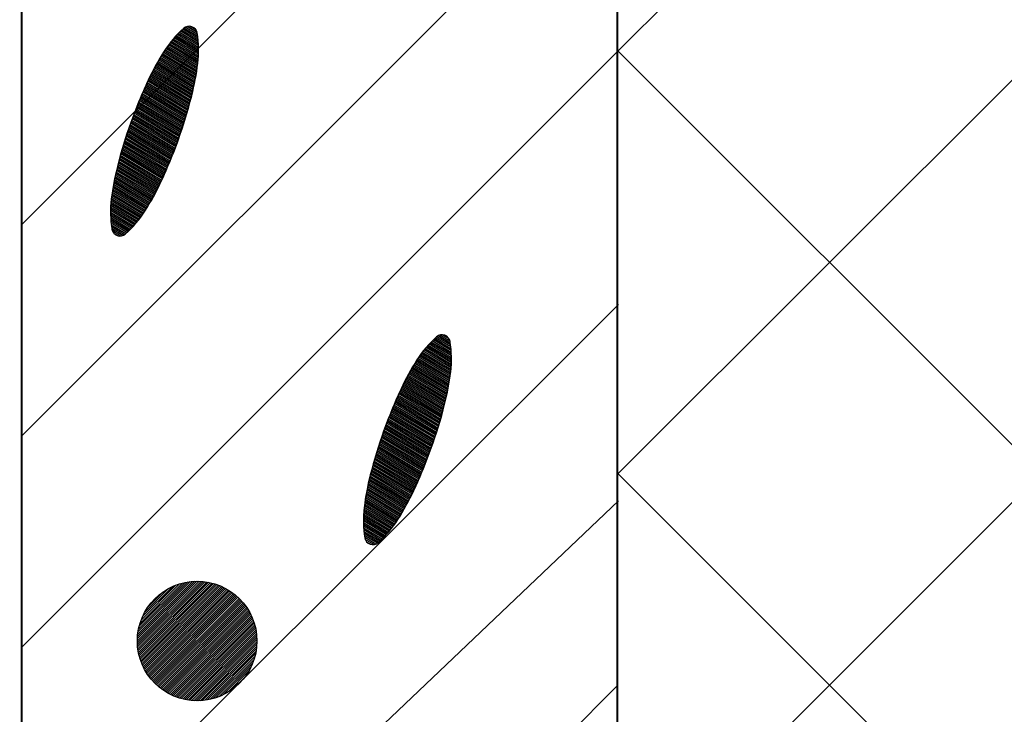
# Model space of a CAD drawing. Header units: millimetres. Extents: x -3143211 to -2549809, y 1060331 to 1341741.
# Tile 61 of 131: x -3026822 to -3025637, y 1107151 to 1107988. Entities that reach past the tile are written whole.
import ezdxf

# ---------------------------------------------------------------- set-up
doc = ezdxf.new("R2010")
doc.units = ezdxf.units.MM
doc.layers.add('8', color=2, linetype='Continuous')

msp = doc.modelspace()

# ---------------------------------------------------------------- linework, layer by layer
at = {"lineweight": 40}
for p, q in [((-3026819.72051, 1106633.83963), (-3026819.72051, 1110521.83963)), ((-3026102.40657, 1105121.53908), (-3026102.40657, 1109081.53908))]:
    msp.add_line(p, q, dxfattribs=at)
at = {"color": 188}
for p, q in [((-3026102.40657, 1107949.60038), (-3025402.46786, 1108649.53908)), ((-3026102.40657, 1107440.48349), (-3024893.35098, 1108649.53908)), ((-3026102.40657, 1106931.36661), (-3024384.2341, 1108649.53908)), ((-3026819.72051, 1107741.40331), (-3026102.40657, 1108458.71726)), ((-3026819.72051, 1107486.84487), (-3026102.40657, 1108204.15882)), ((-3026608.07236, 1107967.96964), (-3026624.65042, 1107977.91007)), ((-3026608.38963, 1107970.25866), (-3026623.01732, 1107979.02962)), ((-3026608.77215, 1107972.58681), (-3026620.92693, 1107979.87498)), ((-3026609.84289, 1107975.32762), (-3026618.00489, 1107980.22167)), ((-3026607.01204, 1107948.44479), (-3026636.4469, 1107966.09433)), ((-3026606.98608, 1107950.52801), (-3026635.22824, 1107967.46239)), ((-3026606.99347, 1107952.63122), (-3026633.98713, 1107968.81699)), ((-3026607.03518, 1107954.75502), (-3026632.72338, 1107970.15802)), ((-3026607.11228, 1107956.90004), (-3026631.43678, 1107971.48534)), ((-3026607.22592, 1107959.06696), (-3026630.1271, 1107972.79882)), ((-3026607.37734, 1107961.25654), (-3026628.7941, 1107974.09832)), ((-3026607.56789, 1107963.46958), (-3026627.43751, 1107975.38367)), ((-3026607.79903, 1107965.70696), (-3026626.05704, 1107976.65471)), ((-3026608.30245, 1107932.42826), (-3026645.40634, 1107954.67626)), ((-3026608.05514, 1107934.37875), (-3026644.36208, 1107956.14889)), ((-3026607.82096, 1107936.33712), (-3026643.29639, 1107957.60867)), ((-3026607.61208, 1107938.31066), (-3026642.20919, 1107959.05556)), ((-3026607.43192, 1107940.30142), (-3026641.1004, 1107960.48949)), ((-3026607.28113, 1107942.30978), (-3026639.9699, 1107961.91042)), ((-3026607.16038, 1107944.33617), (-3026638.81757, 1107963.31825)), ((-3026607.07042, 1107946.38101), (-3026637.64329, 1107964.71292)), ((-3026819.72051, 1107232.28643), (-3026102.40657, 1107949.60038)), ((-3026610.69553, 1107917.0729), (-3026653.14162, 1107942.52415)), ((-3026610.35692, 1107918.96865), (-3026652.21363, 1107944.0665)), ((-3026610.02941, 1107920.87106), (-3026651.2766, 1107945.60343)), ((-3026609.71311, 1107922.78018), (-3026650.33053, 1107947.13494)), ((-3026609.40807, 1107924.69606), (-3026649.37542, 1107948.66103)), ((-3026609.1144, 1107926.61876), (-3026648.41121, 1107950.18166)), ((-3026608.83218, 1107928.54832), (-3026647.43086, 1107951.69262)), ((-3026608.5615, 1107930.4848), (-3026646.42925, 1107953.19082)), ((-3024641.01989, 1106489.53908), (-3026102.40657, 1107950.92576)), ((-3026613.37052, 1107903.98536), (-3026659.3843, 1107931.57586)), ((-3026612.95623, 1107905.83574), (-3026658.51964, 1107933.15618)), ((-3026612.55254, 1107907.69247), (-3026657.64593, 1107934.73107)), ((-3026612.15952, 1107909.55559), (-3026656.76316, 1107936.30054)), ((-3026611.77724, 1107911.42515), (-3026655.87134, 1107937.86458)), ((-3026611.40577, 1107913.3012), (-3026654.97047, 1107939.42319)), ((-3026611.04517, 1107915.18376), (-3026654.06057, 1107940.97638)), ((-3026617.02415, 1107889.38585), (-3026665.97452, 1107918.73716)), ((-3026616.54314, 1107891.19622), (-3026665.18264, 1107920.36112)), ((-3026616.06749, 1107893.00979), (-3026664.38161, 1107921.9796)), ((-3026615.5972, 1107894.82659), (-3026663.57147, 1107923.59262)), ((-3026615.13241, 1107896.64668), (-3026662.75222, 1107925.20017)), ((-3026614.67635, 1107898.472), (-3026661.92386, 1107926.80226)), ((-3026614.23064, 1107900.30353), (-3026661.08642, 1107928.3989)), ((-3026613.79534, 1107902.14131), (-3026660.2399, 1107929.9901)), ((-3026620.53995, 1107876.80248), (-3026671.30992, 1107907.24485)), ((-3026620.02186, 1107878.59061), (-3026670.5638, 1107908.89625)), ((-3026619.50902, 1107880.38189), (-3026669.81284, 1107910.54475)), ((-3026619.00145, 1107882.17633), (-3026669.05705, 1107912.19035)), ((-3026618.49916, 1107883.97393), (-3026668.29643, 1107913.83305)), ((-3026618.00217, 1107885.77472), (-3026667.53083, 1107915.47278)), ((-3026617.5105, 1107887.57869), (-3026666.75726, 1107917.10772)), ((-3026624.31273, 1107864.3732), (-3026676.39679, 1107895.60351)), ((-3026623.7582, 1107866.13947), (-3026675.6847, 1107897.27531)), ((-3026623.20883, 1107867.90885), (-3026674.96773, 1107898.9442)), ((-3026622.66464, 1107869.68133), (-3026674.24589, 1107900.61016)), ((-3026622.12565, 1107871.45693), (-3026673.51919, 1107902.2732)), ((-3026621.59186, 1107873.23565), (-3026672.78762, 1107903.93332)), ((-3026621.06329, 1107875.0175), (-3026672.05119, 1107905.59054)), ((-3026628.33825, 1107852.09545), (-3026681.24423, 1107883.8186)), ((-3026627.74785, 1107853.84023), (-3026680.56648, 1107885.511)), ((-3026627.16254, 1107855.58805), (-3026679.88381, 1107887.20045)), ((-3026626.58233, 1107857.33894), (-3026679.19622, 1107888.88694)), ((-3026626.00724, 1107859.09289), (-3026678.50371, 1107890.57049)), ((-3026625.43727, 1107860.84991), (-3026677.8063, 1107892.2511)), ((-3026624.87243, 1107862.61001), (-3026677.10399, 1107893.92877)), ((-3026632.61271, 1107839.96699), (-3026685.84988, 1107871.88872)), ((-3026631.98696, 1107841.69057), (-3026685.20683, 1107873.60192)), ((-3026631.36624, 1107843.41715), (-3026684.5588, 1107875.31214)), ((-3026630.75054, 1107845.14676), (-3026683.9058, 1107877.01938)), ((-3026630.13988, 1107846.87938), (-3026683.24784, 1107878.72364)), ((-3026629.53427, 1107848.61504), (-3026682.58492, 1107880.42493)), ((-3026628.93372, 1107850.35373), (-3026681.91704, 1107882.12325)), ((-3026637.13281, 1107827.98581), (-3026690.21096, 1107859.81219)), ((-3026636.47216, 1107829.68845), (-3026689.60304, 1107861.54646)), ((-3026635.81647, 1107831.39408), (-3026688.99007, 1107863.2777)), ((-3026635.16575, 1107833.10268), (-3026688.37207, 1107865.00592)), ((-3026634.52, 1107834.81427), (-3026687.74904, 1107866.73112)), ((-3026633.87924, 1107836.52884), (-3026687.12099, 1107868.45332)), ((-3026633.24348, 1107838.24642), (-3026686.48793, 1107870.17252)), ((-3026641.89563, 1107816.15016), (-3026694.32431, 1107847.58711)), ((-3026641.20047, 1107817.83212), (-3026693.75199, 1107849.34273)), ((-3026640.51021, 1107819.51702), (-3026693.17455, 1107851.09527)), ((-3026639.82487, 1107821.20486), (-3026692.592, 1107852.84475)), ((-3026639.14445, 1107822.89566), (-3026692.00436, 1107854.59118)), ((-3026638.46897, 1107824.58941), (-3026691.41163, 1107856.33456)), ((-3026637.79842, 1107826.28613), (-3026690.81383, 1107858.07489)), ((-3026646.16932, 1107806.12002), (-3026697.65013, 1107836.98861)), ((-3026645.44485, 1107807.78439), (-3026697.10875, 1107838.76278)), ((-3026644.72524, 1107809.45169), (-3026696.56219, 1107840.53384)), ((-3026644.01051, 1107811.12192), (-3026696.01045, 1107842.30179)), ((-3026643.30066, 1107812.79507), (-3026695.45355, 1107844.06665)), ((-3026642.5957, 1107814.47115), (-3026694.8915, 1107845.82842)), ((-3026651.37654, 1107794.55084), (-3026701.29345, 1107824.4817)), ((-3026650.61813, 1107796.19487), (-3026700.78874, 1107826.27786)), ((-3026649.86456, 1107797.8418), (-3026700.27876, 1107828.07085)), ((-3026649.11582, 1107799.49163), (-3026699.76351, 1107829.86068)), ((-3026648.37192, 1107801.14437), (-3026699.24301, 1107831.64737)), ((-3026647.63286, 1107802.80001), (-3026698.71727, 1107833.43091)), ((-3026646.89866, 1107804.45855), (-3026698.1863, 1107835.21132)), ((-3026656.89335, 1107783.1673), (-3026704.67745, 1107811.8193)), ((-3026656.07827, 1107784.77735), (-3026704.21008, 1107813.63785)), ((-3026655.27231, 1107786.39287), (-3026703.73734, 1107815.45317)), ((-3026654.47547, 1107788.01386), (-3026703.25923, 1107817.26527)), ((-3026653.68778, 1107789.64033), (-3026702.77577, 1107819.07417)), ((-3026652.90924, 1107791.2723), (-3026702.28698, 1107820.87987)), ((-3026652.13978, 1107792.9097), (-3026701.79287, 1107822.68237)), ((-3026661.97469, 1107773.62143), (-3026707.28592, 1107800.79066)), ((-3026661.10513, 1107775.19881), (-3026706.87736, 1107802.64447)), ((-3026660.24462, 1107776.78163), (-3026706.45824, 1107804.49195)), ((-3026659.39318, 1107778.36988), (-3026706.02861, 1107806.33312)), ((-3026658.55082, 1107779.96357), (-3026705.58853, 1107808.16803)), ((-3026657.71754, 1107781.56271), (-3026705.13807, 1107809.99671)), ((-3026667.38212, 1107764.27109), (-3026709.51142, 1107789.53239)), ((-3026666.45828, 1107765.81593), (-3026709.16774, 1107791.42511)), ((-3026665.54347, 1107767.36618), (-3026708.81307, 1107793.31122)), ((-3026664.63771, 1107768.92186), (-3026708.44748, 1107795.1908)), ((-3026663.74099, 1107770.48296), (-3026708.07104, 1107797.06386)), ((-3026662.85332, 1107772.04948), (-3026707.68383, 1107798.93047)), ((-3026674.14438, 1107753.63434), (-3026711.60242, 1107776.09469)), ((-3026673.13124, 1107755.12563), (-3026711.33803, 1107778.03495)), ((-3026672.13938, 1107756.62968), (-3026711.06205, 1107779.96825)), ((-3026671.16791, 1107758.14596), (-3026710.77457, 1107781.89466)), ((-3026670.2079, 1107759.66911), (-3026710.47568, 1107783.81422)), ((-3026669.25693, 1107761.19768), (-3026710.16547, 1107785.727)), ((-3026668.31501, 1107762.73168), (-3026709.84402, 1107787.63304)), ((-3026680.67378, 1107744.95674), (-3026712.81019, 1107764.22618)), ((-3026679.53147, 1107746.37059), (-3026712.67559, 1107766.24425)), ((-3026678.41093, 1107747.79748), (-3026712.51125, 1107768.2445)), ((-3026677.31205, 1107749.23736), (-3026712.31786, 1107770.22732)), ((-3026676.23472, 1107750.69016), (-3026712.09604, 1107772.1931)), ((-3026675.17885, 1107752.15584), (-3026711.85513, 1107774.14743)), ((-3026685.46345, 1107739.43356), (-3026713.03625, 1107755.96659)), ((-3026684.23265, 1107740.79434), (-3026713.02824, 1107758.06057)), ((-3026686.7168, 1107738.0863), (-3026713.01039, 1107753.8523)), ((-3026683.02422, 1107742.16853), (-3026712.98731, 1107760.13481)), ((-3026681.83798, 1107743.55603), (-3026712.91436, 1107762.18985)), ((-3026687.9929, 1107736.75268), (-3026712.94965, 1107751.71709)), ((-3026689.29198, 1107735.43284), (-3026712.8529, 1107749.56029)), ((-3026690.61426, 1107734.12691), (-3026712.71896, 1107747.38119)), ((-3026691.96001, 1107732.83506), (-3026712.54651, 1107745.17901)), ((-3026693.3295, 1107731.55744), (-3026712.33417, 1107742.9529)), ((-3026694.72302, 1107730.29423), (-3026712.08037, 1107740.70193)), ((-3026696.20927, 1107729.08662), (-3026711.78346, 1107738.42512)), ((-3026698.06741, 1107728.102), (-3026711.4416, 1107736.12135)), ((-3026700.52238, 1107727.47525), (-3026710.82573, 1107733.65328)), ((-3026704.68201, 1107727.87063), (-3026708.51742, 1107730.1704)), ((-3026302.51369, 1107583.01384), (-3026328.20189, 1107598.41684)), ((-3026302.59079, 1107585.15886), (-3026326.91529, 1107599.74416)), ((-3026302.70443, 1107587.32578), (-3026325.60561, 1107601.05764)), ((-3026302.85585, 1107589.51536), (-3026324.27261, 1107602.35714)), ((-3026303.0464, 1107591.7284), (-3026322.91601, 1107603.6425)), ((-3026303.27754, 1107593.96578), (-3026321.53555, 1107604.91354)), ((-3026303.55087, 1107596.22846), (-3026320.12893, 1107606.16889)), ((-3026303.86814, 1107598.51749), (-3026318.49583, 1107607.28845)), ((-3026304.25066, 1107600.84563), (-3026316.40543, 1107608.1338)), ((-3026305.32139, 1107603.58645), (-3026313.48339, 1107608.48049)), ((-3026303.09059, 1107566.56948), (-3026337.6877, 1107587.31438)), ((-3026302.91043, 1107568.56024), (-3026336.5789, 1107588.74832)), ((-3026302.75964, 1107570.56861), (-3026335.44841, 1107590.16924)), ((-3026302.63889, 1107572.59499), (-3026334.29608, 1107591.57707)), ((-3026302.54893, 1107574.63983), (-3026333.1218, 1107592.97174)), ((-3026302.49054, 1107576.70361), (-3026331.92541, 1107594.35316)), ((-3026302.46459, 1107578.78683), (-3026330.70675, 1107595.72122)), ((-3026302.47198, 1107580.89005), (-3026329.46564, 1107597.07582)), ((-3026305.19161, 1107551.039), (-3026345.80904, 1107575.39377)), ((-3026304.88658, 1107552.95489), (-3026344.85393, 1107576.91985)), ((-3026304.59291, 1107554.87758), (-3026343.88972, 1107578.44049)), ((-3026304.31068, 1107556.80714), (-3026342.90937, 1107579.95144)), ((-3026304.04, 1107558.74362), (-3026341.90776, 1107581.44965)), ((-3026303.78096, 1107560.68708), (-3026340.88485, 1107582.93508)), ((-3026303.53364, 1107562.63757), (-3026339.84059, 1107584.40771)), ((-3026303.29947, 1107564.59594), (-3026338.77489, 1107585.86749)), ((-3026308.03105, 1107535.95129), (-3026353.12443, 1107562.9899)), ((-3026307.63803, 1107537.81441), (-3026352.24166, 1107564.55936)), ((-3026307.25575, 1107539.68398), (-3026351.34984, 1107566.1234)), ((-3026306.88427, 1107541.56002), (-3026350.44898, 1107567.68201)), ((-3026306.52368, 1107543.44259), (-3026349.53907, 1107569.23521)), ((-3026306.17404, 1107545.33172), (-3026348.62013, 1107570.78298)), ((-3026305.83542, 1107547.22747), (-3026347.69214, 1107572.32533)), ((-3026305.50792, 1107549.12988), (-3026346.75511, 1107573.86226)), ((-3026311.07571, 1107523.08541), (-3026359.04998, 1107551.85144)), ((-3026310.61091, 1107524.9055), (-3026358.23072, 1107553.45899)), ((-3026310.15485, 1107526.73082), (-3026357.40237, 1107555.06108)), ((-3026309.70914, 1107528.56236), (-3026356.56493, 1107556.65772)), ((-3026309.27385, 1107530.40013), (-3026355.7184, 1107558.24892)), ((-3026308.84903, 1107532.24419), (-3026354.86281, 1107559.83468)), ((-3026308.43474, 1107534.09456), (-3026353.99815, 1107561.41501)), ((-3026314.47995, 1107510.43515), (-3026364.53556, 1107540.44917)), ((-3026313.97767, 1107512.23276), (-3026363.77493, 1107542.09188)), ((-3026313.48068, 1107514.03354), (-3026363.00934, 1107543.7316)), ((-3026312.98901, 1107515.83751), (-3026362.23577, 1107545.36654)), ((-3026312.50266, 1107517.64467), (-3026361.45303, 1107546.99599)), ((-3026312.02165, 1107519.45504), (-3026360.66114, 1107548.61995)), ((-3026311.54599, 1107521.26862), (-3026359.86012, 1107550.23843)), ((-3026318.68734, 1107496.16768), (-3026370.44624, 1107527.20302)), ((-3026318.14315, 1107497.94016), (-3026369.7244, 1107528.86898)), ((-3026317.60416, 1107499.71576), (-3026368.99769, 1107530.53202)), ((-3026317.07037, 1107501.49447), (-3026368.26613, 1107532.19215)), ((-3026316.5418, 1107503.27632), (-3026367.5297, 1107533.84936)), ((-3026316.01846, 1107505.0613), (-3026366.78843, 1107535.50367)), ((-3026315.50036, 1107506.84943), (-3026366.04231, 1107537.15507)), ((-3026314.98752, 1107508.64071), (-3026365.29135, 1107538.80357)), ((-3026322.64105, 1107483.84688), (-3026375.36232, 1107515.45927)), ((-3026322.06084, 1107485.59776), (-3026374.67472, 1107517.14577)), ((-3026321.48575, 1107487.35171), (-3026373.98222, 1107518.82931)), ((-3026320.91577, 1107489.10874), (-3026373.28481, 1107520.50992)), ((-3026320.35094, 1107490.86884), (-3026372.5825, 1107522.18759)), ((-3026319.79124, 1107492.63202), (-3026371.87529, 1107523.86233)), ((-3026319.23671, 1107494.3983), (-3026371.16321, 1107525.53414)), ((-3026326.84474, 1107471.67598), (-3026380.03731, 1107503.57097)), ((-3026326.22905, 1107473.40558), (-3026379.38431, 1107505.2782)), ((-3026325.61839, 1107475.13821), (-3026378.72635, 1107506.98246)), ((-3026325.01278, 1107476.87386), (-3026378.06342, 1107508.68375)), ((-3026324.41223, 1107478.61255), (-3026377.39555, 1107510.38207)), ((-3026323.81675, 1107480.35428), (-3026376.72274, 1107512.07743)), ((-3026323.22636, 1107482.09905), (-3026376.04499, 1107513.76983)), ((-3026331.29498, 1107459.6529), (-3026384.46858, 1107491.53652)), ((-3026330.64425, 1107461.3615), (-3026383.85057, 1107493.26474)), ((-3026329.99851, 1107463.07309), (-3026383.22754, 1107494.98995)), ((-3026329.35775, 1107464.78767), (-3026382.5995, 1107496.71215)), ((-3026328.72198, 1107466.50524), (-3026381.96644, 1107498.43134)), ((-3026328.09122, 1107468.22581), (-3026381.32838, 1107500.14754)), ((-3026327.46547, 1107469.94939), (-3026380.68534, 1107501.86075)), ((-3026335.30338, 1107449.46368), (-3026388.07051, 1107481.10358)), ((-3026334.62296, 1107451.15448), (-3026387.48287, 1107482.85)), ((-3026333.94747, 1107452.84824), (-3026386.89014, 1107484.59338)), ((-3026333.27692, 1107454.54495), (-3026386.29234, 1107486.33372)), ((-3026332.61132, 1107456.24463), (-3026385.68947, 1107488.07101)), ((-3026331.95067, 1107457.94728), (-3026385.08155, 1107489.80528)), ((-3026340.20375, 1107437.71052), (-3026392.0407, 1107468.79266)), ((-3026339.48901, 1107439.38074), (-3026391.48896, 1107470.56062)), ((-3026338.77916, 1107441.05389), (-3026390.93206, 1107472.32548)), ((-3026338.0742, 1107442.72997), (-3026390.37001, 1107474.08725)), ((-3026337.37414, 1107444.40899), (-3026389.80282, 1107475.84594)), ((-3026336.67897, 1107446.09094), (-3026389.23049, 1107477.60155)), ((-3026335.98872, 1107447.77584), (-3026388.65306, 1107479.3541)), ((-3026345.34306, 1107426.10063), (-3026395.75726, 1107456.32967)), ((-3026344.59432, 1107427.75046), (-3026395.24201, 1107458.11951)), ((-3026343.85042, 1107429.40319), (-3026394.72151, 1107459.90619)), ((-3026343.11137, 1107431.05883), (-3026394.19577, 1107461.68974)), ((-3026342.37717, 1107432.71738), (-3026393.66481, 1107463.47015)), ((-3026341.64783, 1107434.37884), (-3026393.12864, 1107465.24743)), ((-3026340.92335, 1107436.04322), (-3026392.58726, 1107467.0216)), ((-3026349.95398, 1107416.27269), (-3026398.73774, 1107445.52409)), ((-3026349.16628, 1107417.89916), (-3026398.25428, 1107447.33299)), ((-3026348.38774, 1107419.53112), (-3026397.76549, 1107449.13869)), ((-3026347.61829, 1107421.16853), (-3026397.27138, 1107450.9412)), ((-3026346.85505, 1107422.80967), (-3026396.77196, 1107452.74053)), ((-3026346.09664, 1107424.4537), (-3026396.26725, 1107454.53668)), ((-3026355.72313, 1107405.04045), (-3026401.93675, 1107432.75077)), ((-3026354.87169, 1107406.6287), (-3026401.50712, 1107434.59194)), ((-3026354.02933, 1107408.22239), (-3026401.06704, 1107436.42685)), ((-3026353.19605, 1107409.82153), (-3026400.61658, 1107438.25554)), ((-3026352.37186, 1107411.42613), (-3026400.15596, 1107440.07812)), ((-3026351.55678, 1107413.03618), (-3026399.68859, 1107441.89667)), ((-3026350.75082, 1107414.6517), (-3026399.21585, 1107443.71199)), ((-3025150.13678, 1106489.53908), (-3026102.40657, 1107441.80888)), ((-3026361.02198, 1107395.625), (-3026404.29158, 1107421.57005)), ((-3026360.11622, 1107397.18068), (-3026403.92599, 1107423.44962)), ((-3026359.2195, 1107398.74178), (-3026403.54955, 1107425.32269)), ((-3026358.33182, 1107400.30831), (-3026403.16234, 1107427.1893)), ((-3026357.4532, 1107401.88026), (-3026402.76442, 1107429.04949)), ((-3026356.58363, 1107403.45764), (-3026402.35587, 1107430.9033)), ((-3026366.64642, 1107386.40479), (-3026406.25308, 1107410.15348)), ((-3026365.68641, 1107387.92794), (-3026405.95419, 1107412.07305)), ((-3026364.73544, 1107389.45651), (-3026405.64398, 1107413.98583)), ((-3026363.79351, 1107390.9905), (-3026405.32253, 1107415.89187)), ((-3026362.86063, 1107392.52991), (-3026404.98993, 1107417.79122)), ((-3026361.93678, 1107394.07475), (-3026404.64625, 1107419.68393)), ((-3026372.79056, 1107377.49618), (-3026407.79636, 1107398.48615)), ((-3026371.71323, 1107378.94899), (-3026407.57455, 1107400.45193)), ((-3026370.65736, 1107380.41466), (-3026407.33363, 1107402.40626)), ((-3026369.62289, 1107381.89316), (-3026407.08093, 1107404.35352)), ((-3026368.60975, 1107383.38445), (-3026406.81654, 1107406.29377)), ((-3026367.61788, 1107384.88851), (-3026406.54056, 1107408.22707)), ((-3026379.71116, 1107369.05316), (-3026408.50675, 1107386.31939)), ((-3026378.50273, 1107370.42736), (-3026408.46582, 1107388.39364)), ((-3026377.31649, 1107371.81485), (-3026408.39287, 1107390.44868)), ((-3026376.15228, 1107373.21557), (-3026408.2887, 1107392.485)), ((-3026375.00998, 1107374.62941), (-3026408.1541, 1107394.50308)), ((-3026373.88944, 1107376.05631), (-3026407.98976, 1107396.50332)), ((-3026380.94196, 1107367.69238), (-3026408.51476, 1107384.22541)), ((-3026382.19531, 1107366.34512), (-3026408.4889, 1107382.11112)), ((-3026383.47141, 1107365.01151), (-3026408.42816, 1107379.97591)), ((-3026384.77048, 1107363.69166), (-3026408.33141, 1107377.81912)), ((-3026386.09277, 1107362.38574), (-3026408.19746, 1107375.64002)), ((-3026387.43852, 1107361.09388), (-3026408.02502, 1107373.43783)), ((-3026388.808, 1107359.81626), (-3026407.81267, 1107371.21172)), ((-3026390.20152, 1107358.55305), (-3026407.55888, 1107368.96076)), ((-3026391.68777, 1107357.34544), (-3026407.26197, 1107366.68394)), ((-3026393.54592, 1107356.36083), (-3026406.92011, 1107364.38017)), ((-3026396.00089, 1107355.73407), (-3026406.30424, 1107361.9121)), ((-3026400.16051, 1107356.12946), (-3026403.99592, 1107358.42922)), ((-3026680.71701, 1107239.78678), (-3026608.93408, 1107311.5697)), ((-3026680.68082, 1107237.27738), (-3026606.42468, 1107311.53352)), ((-3026680.6622, 1107242.38717), (-3026611.53448, 1107311.5149)), ((-3026680.56247, 1107234.85015), (-3026603.99746, 1107311.41516)), ((-3026680.50547, 1107245.08949), (-3026614.2368, 1107311.35816)), ((-3026680.36916, 1107232.49787), (-3026601.64518, 1107311.22186)), ((-3026680.23297, 1107247.90758), (-3026617.05488, 1107311.08566)), ((-3026680.10693, 1107230.21452), (-3026599.36182, 1107310.95963)), ((-3026679.82677, 1107250.85936), (-3026620.00667, 1107310.67946)), ((-3026679.78083, 1107227.99504), (-3026597.14235, 1107310.63352)), ((-3026679.39514, 1107225.83514), (-3026594.98244, 1107310.24784)), ((-3026679.26289, 1107253.96882), (-3026623.11613, 1107310.11558)), ((-3026678.95357, 1107223.73112), (-3026592.87843, 1107309.80627)), ((-3026678.50799, 1107257.2693), (-3026626.41661, 1107309.36069)), ((-3026678.45929, 1107221.67982), (-3026590.82713, 1107309.31199)), ((-3026677.91506, 1107219.67846), (-3026588.82577, 1107308.76776)), ((-3026677.51327, 1107260.80961), (-3026629.95692, 1107308.36596)), ((-3026677.3233, 1107217.72464), (-3026586.87195, 1107308.176)), ((-3026676.68613, 1107215.81623), (-3026584.96354, 1107307.53882)), ((-3026676.20187, 1107264.66659), (-3026633.8139, 1107307.05457)), ((-3026676.0054, 1107213.95137), (-3026583.09868, 1107306.8581)), ((-3026675.28278, 1107212.12841), (-3026581.27572, 1107306.13547)), ((-3026674.5197, 1107210.34591), (-3026579.49321, 1107305.37239)), ((-3026674.43911, 1107268.97494), (-3026638.12225, 1107305.2918)), ((-3026673.71746, 1107208.60256), (-3026577.74987, 1107304.57015)), ((-3026672.8772, 1107206.89723), (-3026576.04454, 1107303.7299)), ((-3026671.99994, 1107205.22891), (-3026574.37622, 1107302.85263)), ((-3026671.94208, 1107274.01755), (-3026643.16486, 1107302.79477)), ((-3026671.08656, 1107203.59671), (-3026572.74401, 1107301.93925)), ((-3026670.13785, 1107201.99983), (-3026571.14714, 1107300.99055)), ((-3026669.15451, 1107200.43759), (-3026569.58489, 1107300.0072)), ((-3026668.13713, 1107198.90938), (-3026568.05669, 1107298.98982)), ((-3026667.83157, 1107280.67365), (-3026649.82095, 1107298.68426)), ((-3026667.08623, 1107197.4147), (-3026566.562, 1107297.93893)), ((-3026666.00226, 1107195.95309), (-3026565.10039, 1107296.85495)), ((-3026664.88558, 1107194.52418), (-3026563.67149, 1107295.73827)), ((-3026663.7365, 1107193.12768), (-3026562.27499, 1107294.58919)), ((-3026662.55525, 1107191.76334), (-3026560.91065, 1107293.40794)), ((-3026661.34201, 1107190.431), (-3026559.57831, 1107292.1947)), ((-3026660.09688, 1107189.13054), (-3026558.27785, 1107290.94958)), ((-3026658.81993, 1107187.86191), (-3026557.00921, 1107289.67263)), ((-3026657.51114, 1107186.62511), (-3026555.77242, 1107288.36384)), ((-3026656.17045, 1107185.42022), (-3026554.56753, 1107287.02314)), ((-3026654.79773, 1107184.24736), (-3026553.39467, 1107285.65042)), ((-3026653.39278, 1107183.10672), (-3026552.25403, 1107284.24547)), ((-3026651.95535, 1107181.99856), (-3026551.14587, 1107282.80805)), ((-3026650.48514, 1107180.9232), (-3026550.0705, 1107281.33783)), ((-3026648.98173, 1107179.88102), (-3026549.02832, 1107279.83443)), ((-3026647.44468, 1107178.87248), (-3026548.01979, 1107278.29738)), ((-3026645.87345, 1107177.89813), (-3026547.04544, 1107276.72614)), ((-3026644.26741, 1107176.95859), (-3026546.1059, 1107275.1201)), ((-3026642.62584, 1107176.05457), (-3026545.20188, 1107273.47853)), ((-3026640.94793, 1107175.18689), (-3026544.3342, 1107271.80063)), ((-3026639.23277, 1107174.35647), (-3026543.50378, 1107270.08547)), ((-3026637.4793, 1107173.56435), (-3026542.71166, 1107268.332)), ((-3026635.68635, 1107172.81172), (-3026541.95903, 1107266.53905)), ((-3026633.85259, 1107172.0999), (-3026541.2472, 1107264.70529)), ((-3026631.97652, 1107171.43039), (-3026540.5777, 1107262.82921)), ((-3026630.05642, 1107170.8049), (-3026539.9522, 1107260.90912)), ((-3026628.09039, 1107170.22535), (-3026539.37265, 1107258.94308)), ((-3026626.07622, 1107169.69393), (-3026538.84124, 1107256.92891)), ((-3026624.01142, 1107169.21315), (-3026538.36045, 1107254.86411)), ((-3026621.89312, 1107168.78586), (-3026537.93317, 1107252.74582)), ((-3026619.71802, 1107168.41538), (-3026537.56268, 1107250.57072)), ((-3026617.48229, 1107168.10552), (-3026537.25283, 1107248.33498)), ((-3026615.18144, 1107167.86079), (-3026537.00809, 1107246.03414)), ((-3026612.81019, 1107167.68645), (-3026536.83376, 1107243.66289)), ((-3026610.36224, 1107167.58882), (-3026536.73613, 1107241.21493)), ((-3026607.82998, 1107167.5755), (-3026536.7228, 1107238.68267)), ((-3026605.2041, 1107167.6558), (-3026536.8031, 1107236.05679)), ((-3026602.47299, 1107167.84132), (-3026536.98862, 1107233.32568)), ((-3026599.62189, 1107168.14683), (-3026537.29414, 1107230.47458)), ((-3026596.6315, 1107168.59163), (-3026537.73894, 1107227.4842)), ((-3026593.47581, 1107169.20174), (-3026538.34905, 1107224.32851)), ((-3026590.11819, 1107170.01378), (-3026539.16109, 1107220.97088)), ((-3026586.50411, 1107171.08227), (-3026540.22958, 1107217.3568)), ((-3026582.54569, 1107172.49511), (-3026541.64241, 1107213.39839)), ((-3026578.08295, 1107174.41226), (-3026543.55957, 1107208.93565)), ((-3026572.75538, 1107177.19425), (-3026546.34156, 1107203.60808)), ((-3026565.17778, 1107182.22627), (-3026551.37357, 1107196.03048)), ((-3026822.40657, 1106465.92505), (-3026102.40657, 1107185.92505))]:
    msp.add_line(p, q, dxfattribs=at)
at = {"layer": '8', "color": 188}
for p, q in [((-3026811.73135, 1106935.41772), (-3026101.18183, 1107645.10591)), ((-3026811.73135, 1106732.64951), (-3026101.18183, 1107408.543))]:
    msp.add_line(p, q, dxfattribs=at)
msp.add_circle((-3026608.71734, 1107239.57003), 72, dxfattribs=at)
for centre, radius, start, end in [((-3026537.96654, 1107879.5954), 131.0742, 131.49688885, 147.48478058), ((-3026618.32524, 1107970.43433), 9.79258, 70.33034797, 131.49688885), ((-3026618.32524, 1107970.43433), 9.79258, 9.16380704, 70.33034797), ((-3026738.05895, 1107951.11931), 131.0742, 353.17591533, 9.16380704), ((-3026389.29575, 1107784.82613), 307.38137, 147.48478058, 154.93456893), ((-3026913.1171, 1107972.06837), 307.38137, 345.72612698, 353.17591533), ((-3026137.32112, 1107666.97793), 585.55293, 154.93456893, 160.33034795), ((-3027182.70102, 1108040.65354), 585.55293, 340.33034795, 345.72612698), ((-3026137.32112, 1107666.97793), 585.55293, 160.33034795, 165.72612698), ((-3027182.70102, 1108040.65354), 585.55293, 334.93456893, 340.33034795), ((-3026406.90504, 1107735.5631), 307.38137, 165.72612698, 173.17591533), ((-3026930.72638, 1107922.80533), 307.38137, 327.48478058, 334.93456893), ((-3026581.96319, 1107756.51216), 131.0742, 173.17591533, 189.16380704), ((-3026782.05559, 1107828.03606), 131.0742, 311.49688885, 327.48478058), ((-3026701.69689, 1107737.19714), 9.79258, 189.16380704, 250.33034797), ((-3026701.69689, 1107737.19714), 9.79258, 250.33034797, 311.49688885), ((-3026233.44505, 1107507.85423), 131.0742, 131.49688885, 147.48478058), ((-3026313.80375, 1107598.69315), 9.79258, 70.33034797, 131.49688885), ((-3026313.80375, 1107598.69315), 9.79258, 9.16380704, 70.33034797), ((-3026433.53745, 1107579.37813), 131.0742, 353.17591533, 9.16380704), ((-3026084.77426, 1107413.08496), 307.38137, 147.48478058, 154.93456893), ((-3026608.5956, 1107600.32719), 307.38137, 345.72612698, 353.17591533), ((-3025832.79962, 1107295.23675), 585.55293, 154.93456893, 160.33034795), ((-3026878.17952, 1107668.91237), 585.55293, 340.33034795, 345.72612698), ((-3025832.79962, 1107295.23675), 585.55293, 160.33034795, 165.72612698), ((-3026878.17952, 1107668.91237), 585.55293, 334.93456893, 340.33034795), ((-3026102.38355, 1107363.82193), 307.38137, 165.72612698, 173.17591533), ((-3026626.20489, 1107551.06416), 307.38137, 327.48478058, 334.93456893), ((-3026277.4417, 1107384.77098), 131.0742, 173.17591533, 189.16380704), ((-3026477.5341, 1107456.29489), 131.0742, 311.49688885, 327.48478058), ((-3026397.1754, 1107365.45597), 9.79258, 189.16380704, 250.33034797), ((-3026397.1754, 1107365.45597), 9.79258, 250.33034797, 311.49688885)]:
    msp.add_arc(centre, radius, start, end, dxfattribs=at)

doc.saveas('drawing.dxf')
